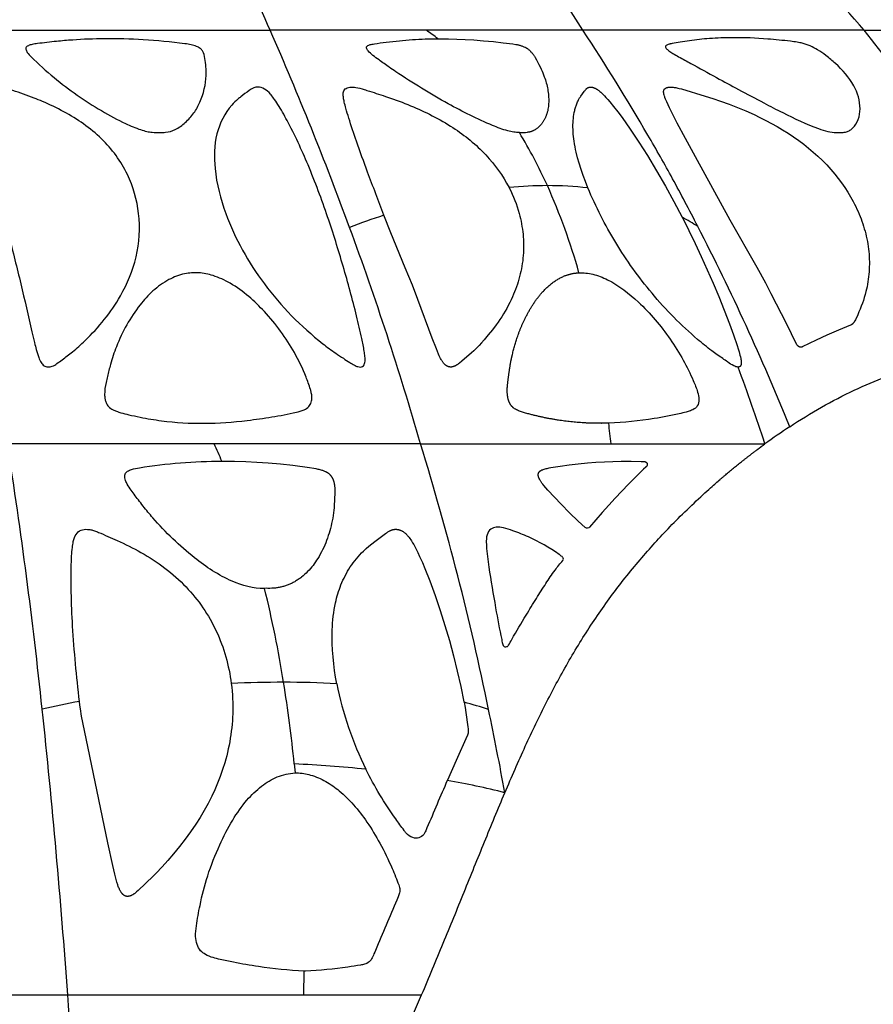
# Model space of a CAD drawing. Header units: millimetres. Extents: x 1250 to 1725, y 0 to 1655.
# Tile 32 of 256: x 1526 to 1599, y 54 to 139. Entities that reach past the tile are written whole.
import ezdxf

# ---------------------------------------------------------------- set-up
doc = ezdxf.new("R2010")
doc.units = ezdxf.units.MM
doc.header["$MEASUREMENT"] = 0
doc.layers.add('Crea2D$visibili$tangenti', color=7, linetype='Continuous', true_color=0x000000)

msp = doc.modelspace()

# ---------------------------------------------------------------- linework, layer by layer
at = {"layer": 'Crea2D$visibili$tangenti'}
for p, q in [((1518.025, 137.627), (1547.281, 137.627)), ((1560.763, 137.627), (1547.281, 137.627)), ((1574.244, 137.627), (1560.763, 137.627)), ((1598.492, 137.627), (1574.244, 137.627)), ((1598.492, 137.627), (1618.988, 137.627)), ((1542.441, 101.974), (1524.635, 101.974)), ((1560.247, 101.974), (1542.441, 101.974)), ((1560.247, 101.974), (1576.671, 101.974)), ((1576.671, 101.974), (1589.934, 101.974)), ((1546.933, 89.526), (1546.796, 89.521)), ((1549.363, 74.395), (1549.442, 73.612)), ((1549.442, 73.612), (1549.575, 73.615)), ((1550.193, 54.488), (1550.207, 56.541)), ((1487.599, 54.488), (1529.834, 54.488)), ((1529.834, 54.488), (1550.193, 54.488)), ((1550.193, 54.488), (1560.339, 54.488))]:
    msp.add_line(p, q, dxfattribs=at)
for points in [[(1598.492, 137.627, 0.007627), (1585.004, 152.623), (1583.298, 154.443), (1581.579, 156.251), (1579.848, 158.047), (1578.104, 159.831), (1576.434, 161.511), (1575.102, 162.831), (1573.761, 164.141), (1572.41, 165.44), (1571.048, 166.728)], [(1616.39, 110.435, 0.0052), (1614.289, 114.01), (1614.23, 114.107, 0.002593), (1612.144, 117.533, 0.004413), (1607.771, 124.477, 0.0036), (1605.444, 128.042, 0.005849), (1603.264, 131.241, 0.016643), (1598.492, 137.627)]]:
    msp.add_lwpolyline(points, format="xyb", dxfattribs=at)
for points in [[(1561.741, 136.895), (1561.912, 136.896), (1562.643, 136.891), (1563.372, 136.872), (1564.102, 136.84), (1564.831, 136.796), (1565.677, 136.731), (1566.521, 136.651), (1567.365, 136.557), (1568.206, 136.45), (1568.451, 136.414), (1568.572, 136.393), (1568.633, 136.381), (1568.693, 136.367), (1568.753, 136.352), (1568.813, 136.336), (1568.872, 136.319), (1568.931, 136.3), (1568.989, 136.28), (1569.048, 136.258), (1569.105, 136.236), (1569.162, 136.213), (1569.23, 136.183), (1569.263, 136.168), (1569.296, 136.151), (1569.328, 136.135), (1569.36, 136.117), (1569.392, 136.099), (1569.423, 136.079), (1569.445, 136.065), (1569.466, 136.05), (1569.487, 136.035), (1569.508, 136.019), (1569.528, 136.003), (1569.549, 135.987), (1569.589, 135.953), (1569.627, 135.918), (1569.665, 135.882), (1569.702, 135.845), (1569.738, 135.807), (1569.796, 135.745), (1569.851, 135.681), (1569.89, 135.633), (1569.929, 135.584), (1569.966, 135.534), (1570.002, 135.483), (1570.034, 135.435), (1570.065, 135.386), (1570.125, 135.287), (1570.237, 135.085), (1570.449, 134.685), (1570.55, 134.482), (1570.646, 134.278), (1570.719, 134.115), (1570.787, 133.952), (1570.853, 133.786), (1570.915, 133.62), (1570.96, 133.488), (1571.004, 133.355), (1571.045, 133.221), (1571.083, 133.086), (1571.118, 132.951), (1571.151, 132.814), (1571.181, 132.678), (1571.207, 132.54), (1571.23, 132.403), (1571.25, 132.264), (1571.266, 132.126), (1571.279, 131.987), (1571.288, 131.847), (1571.294, 131.708), (1571.295, 131.568), (1571.293, 131.428), (1571.287, 131.306), (1571.278, 131.183), (1571.265, 131.06), (1571.249, 130.939), (1571.228, 130.817), (1571.216, 130.757), (1571.204, 130.697), (1571.19, 130.638), (1571.174, 130.578), (1571.158, 130.519), (1571.141, 130.46), (1571.124, 130.408), (1571.107, 130.356), (1571.088, 130.304), (1571.069, 130.253), (1571.048, 130.202), (1571.027, 130.152), (1571.005, 130.102), (1570.981, 130.052), (1570.957, 130.003), (1570.932, 129.954), (1570.905, 129.906), (1570.878, 129.858), (1570.85, 129.811), (1570.821, 129.764), (1570.791, 129.718), (1570.76, 129.673), (1570.729, 129.629), (1570.697, 129.586), (1570.664, 129.543), (1570.63, 129.502), (1570.595, 129.461), (1570.559, 129.421), (1570.523, 129.382), (1570.485, 129.343), (1570.447, 129.306), (1570.408, 129.27), (1570.367, 129.234), (1570.326, 129.2), (1570.284, 129.167), (1570.241, 129.135), (1570.198, 129.104), (1570.153, 129.075), (1570.114, 129.051), (1570.075, 129.028), (1570.035, 129.006), (1569.995, 128.985), (1569.954, 128.965), (1569.913, 128.947), (1569.871, 128.93), (1569.828, 128.914), (1569.785, 128.899), (1569.742, 128.886), (1569.698, 128.874), (1569.654, 128.864), (1569.632, 128.86), (1569.609, 128.855), (1569.587, 128.852), (1569.564, 128.848), (1569.542, 128.845), (1569.519, 128.843), (1569.496, 128.841), (1569.473, 128.839)], [(1574.675, 124.036), (1574.665, 124.061), (1574.458, 124.583), (1574.264, 125.109), (1574.082, 125.64), (1573.916, 126.175), (1573.784, 126.645), (1573.667, 127.119), (1573.614, 127.357), (1573.566, 127.596), (1573.523, 127.836), (1573.485, 128.077), (1573.458, 128.276), (1573.434, 128.475), (1573.415, 128.675), (1573.4, 128.875), (1573.39, 129.076), (1573.386, 129.277), (1573.387, 129.477), (1573.393, 129.678), (1573.404, 129.852), (1573.419, 130.025), (1573.44, 130.197), (1573.465, 130.369), (1573.497, 130.54), (1573.534, 130.71), (1573.554, 130.794), (1573.577, 130.878), (1573.601, 130.962), (1573.626, 131.045), (1573.654, 131.129), (1573.683, 131.213), (1573.715, 131.296), (1573.748, 131.378), (1573.784, 131.46), (1573.821, 131.54), (1573.861, 131.619), (1573.904, 131.697), (1573.931, 131.745), (1573.96, 131.792), (1573.989, 131.838), (1574.02, 131.884), (1574.064, 131.947), (1574.344, 132.339), (1574.393, 132.407), (1574.425, 132.449), (1574.459, 132.49), (1574.494, 132.531), (1574.511, 132.55), (1574.53, 132.57), (1574.553, 132.594), (1574.565, 132.605), (1574.577, 132.617), (1574.59, 132.627), (1574.603, 132.638), (1574.609, 132.643), (1574.616, 132.648), (1574.623, 132.652), (1574.629, 132.657), (1574.636, 132.662), (1574.644, 132.666), (1574.651, 132.67), (1574.658, 132.674), (1574.666, 132.678), (1574.673, 132.682), (1574.681, 132.686), (1574.689, 132.689), (1574.697, 132.692), (1574.704, 132.695), (1574.712, 132.698), (1574.72, 132.701), (1574.729, 132.704), (1574.737, 132.706), (1574.745, 132.709), (1574.753, 132.711), (1574.77, 132.715), (1574.786, 132.719), (1574.803, 132.722), (1574.82, 132.724), (1574.837, 132.726), (1574.855, 132.727), (1574.872, 132.728), (1574.889, 132.729), (1574.901, 132.729), (1574.914, 132.729), (1574.926, 132.728), (1574.938, 132.728), (1574.962, 132.726), (1574.987, 132.723), (1575.011, 132.72), (1575.035, 132.716), (1575.059, 132.711), (1575.083, 132.705), (1575.107, 132.699), (1575.13, 132.692), (1575.153, 132.685), (1575.177, 132.677), (1575.2, 132.668), (1575.223, 132.659), (1575.245, 132.65), (1575.268, 132.64), (1575.298, 132.626), (1575.327, 132.612), (1575.356, 132.597), (1575.385, 132.581), (1575.413, 132.565), (1575.442, 132.548), (1575.469, 132.53), (1575.497, 132.513), (1575.551, 132.476), (1575.604, 132.437), (1575.656, 132.397), (1575.707, 132.355), (1575.777, 132.296), (1575.846, 132.234), (1575.913, 132.171), (1575.979, 132.107), (1576.107, 131.975), (1576.232, 131.84), (1576.399, 131.651), (1576.563, 131.459), (1576.881, 131.067), (1577.255, 130.587), (1577.619, 130.099), (1578.322, 129.105), (1579.076, 127.978), (1579.804, 126.833), (1580.593, 125.526), (1581.354, 124.203), (1582.088, 122.864), (1582.797, 121.512)], [(1567.874, 124.068), (1567.883, 124.049), (1568.016, 123.783), (1568.141, 123.514), (1568.26, 123.241), (1568.372, 122.966), (1568.476, 122.687), (1568.573, 122.406), (1568.663, 122.123), (1568.746, 121.837), (1568.804, 121.616), (1568.857, 121.394), (1568.906, 121.171), (1568.95, 120.947), (1568.989, 120.721), (1569.024, 120.495), (1569.053, 120.268), (1569.078, 120.041), (1569.098, 119.813), (1569.113, 119.585), (1569.123, 119.356), (1569.128, 119.128), (1569.128, 118.899), (1569.122, 118.671), (1569.112, 118.442), (1569.097, 118.214), (1569.076, 117.985), (1569.05, 117.755), (1569.018, 117.527), (1568.982, 117.299), (1568.941, 117.072), (1568.894, 116.846), (1568.843, 116.621), (1568.787, 116.397), (1568.727, 116.174), (1568.661, 115.953), (1568.591, 115.733), (1568.517, 115.514), (1568.438, 115.297), (1568.355, 115.082), (1568.267, 114.868), (1568.175, 114.657), (1568.059, 114.403), (1567.936, 114.153), (1567.808, 113.905), (1567.675, 113.66), (1567.536, 113.418), (1567.392, 113.179), (1567.243, 112.942), (1567.09, 112.708), (1566.933, 112.478), (1566.771, 112.25), (1566.436, 111.802), (1566.087, 111.366), (1565.725, 110.94), (1565.511, 110.699), (1565.291, 110.463), (1565.066, 110.232), (1564.833, 110.008), (1564.636, 109.83), (1563.805, 109.119), (1563.594, 108.942), (1563.5, 108.868), (1563.453, 108.833), (1563.404, 108.799), (1563.379, 108.783), (1563.354, 108.767), (1563.329, 108.752), (1563.303, 108.737), (1563.278, 108.722), (1563.251, 108.709), (1563.225, 108.696), (1563.198, 108.683), (1563.177, 108.674), (1563.156, 108.665), (1563.135, 108.657), (1563.113, 108.649), (1563.091, 108.642), (1563.069, 108.635), (1563.047, 108.629), (1563.025, 108.624), (1563.003, 108.619), (1562.981, 108.614), (1562.958, 108.61), (1562.936, 108.607), (1562.913, 108.604), (1562.89, 108.603), (1562.867, 108.601), (1562.845, 108.601), (1562.826, 108.601), (1562.808, 108.602), (1562.789, 108.603), (1562.771, 108.605), (1562.753, 108.607), (1562.734, 108.609), (1562.716, 108.612), (1562.698, 108.616), (1562.68, 108.62), (1562.662, 108.625), (1562.645, 108.63), (1562.627, 108.635), (1562.61, 108.641), (1562.593, 108.648), (1562.576, 108.655), (1562.559, 108.662), (1562.541, 108.671), (1562.522, 108.681), (1562.504, 108.691), (1562.486, 108.702), (1562.469, 108.713), (1562.452, 108.725), (1562.435, 108.737), (1562.418, 108.75), (1562.402, 108.763), (1562.386, 108.776), (1562.37, 108.79), (1562.355, 108.804), (1562.34, 108.819), (1562.325, 108.834), (1562.295, 108.864), (1562.277, 108.883), (1562.26, 108.903), (1562.226, 108.943), (1562.193, 108.984), (1562.162, 109.026), (1562.131, 109.07), (1562.102, 109.113), (1562.074, 109.158), (1562.047, 109.203), (1562.013, 109.263), (1561.979, 109.325), (1561.947, 109.387), (1561.917, 109.449), (1561.857, 109.576), (1561.801, 109.703), (1561.609, 110.161), (1561.257, 111.083), (1560.014, 114.425), (1559.54, 115.657), (1558.93, 117.165), (1557.684, 120.17), (1557.084, 121.681)], [(1582.797, 121.512), (1582.813, 121.481), (1583.369, 120.374), (1583.911, 119.259), (1584.439, 118.128), (1584.952, 116.991), (1585.457, 115.835), (1585.947, 114.673), (1586.42, 113.504), (1586.873, 112.326), (1587.215, 111.391), (1587.536, 110.449), (1587.624, 110.177), (1587.706, 109.903), (1587.781, 109.627), (1587.814, 109.488), (1587.845, 109.348), (1587.861, 109.266), (1587.874, 109.184), (1587.88, 109.143), (1587.885, 109.101), (1587.888, 109.06), (1587.89, 109.018), (1587.891, 108.99), (1587.891, 108.961), (1587.89, 108.933), (1587.889, 108.918), (1587.887, 108.904), (1587.886, 108.89), (1587.884, 108.876), (1587.882, 108.862), (1587.88, 108.847), (1587.877, 108.833), (1587.874, 108.819), (1587.87, 108.805), (1587.867, 108.791), (1587.863, 108.781), (1587.86, 108.771), (1587.856, 108.76), (1587.852, 108.75), (1587.848, 108.74), (1587.844, 108.73), (1587.839, 108.72), (1587.836, 108.716), (1587.834, 108.711), (1587.831, 108.706), (1587.828, 108.702), (1587.825, 108.697), (1587.823, 108.693), (1587.82, 108.688), (1587.816, 108.684), (1587.813, 108.68), (1587.81, 108.676), (1587.806, 108.672), (1587.803, 108.668), (1587.799, 108.664), (1587.796, 108.66), (1587.792, 108.656), (1587.788, 108.653), (1587.784, 108.649), (1587.78, 108.646), (1587.776, 108.643), (1587.771, 108.64), (1587.767, 108.637), (1587.763, 108.634), (1587.758, 108.631), (1587.754, 108.629), (1587.749, 108.626), (1587.744, 108.624), (1587.74, 108.622), (1587.735, 108.619), (1587.73, 108.617), (1587.725, 108.615), (1587.72, 108.613), (1587.715, 108.612), (1587.71, 108.61), (1587.705, 108.609), (1587.699, 108.607), (1587.694, 108.606), (1587.689, 108.605), (1587.684, 108.604), (1587.679, 108.603), (1587.673, 108.602), (1587.668, 108.601), (1587.663, 108.6), (1587.658, 108.6), (1587.652, 108.599), (1587.647, 108.599), (1587.642, 108.599), (1587.637, 108.599), (1587.632, 108.599), (1587.627, 108.599), (1587.621, 108.599)], [(1543.125, 100.486), (1543.259, 100.486), (1544.219, 100.479), (1545.18, 100.451), (1546.139, 100.404), (1547.098, 100.339), (1548.164, 100.246), (1549.227, 100.132), (1550.676, 99.941), (1551.055, 99.88), (1551.23, 99.848), (1551.403, 99.812), (1551.489, 99.791), (1551.575, 99.77), (1551.66, 99.746), (1551.745, 99.72), (1551.804, 99.701), (1551.862, 99.681), (1551.919, 99.659), (1551.976, 99.635), (1552.032, 99.61), (1552.06, 99.597), (1552.087, 99.583), (1552.114, 99.568), (1552.141, 99.553), (1552.168, 99.538), (1552.194, 99.522), (1552.218, 99.506), (1552.242, 99.49), (1552.265, 99.473), (1552.288, 99.456), (1552.311, 99.439), (1552.333, 99.421), (1552.355, 99.402), (1552.376, 99.383), (1552.398, 99.363), (1552.418, 99.344), (1552.438, 99.323), (1552.458, 99.302), (1552.477, 99.281), (1552.496, 99.259), (1552.514, 99.237), (1552.532, 99.214), (1552.549, 99.191), (1552.566, 99.168), (1552.582, 99.144), (1552.597, 99.12), (1552.612, 99.095), (1552.627, 99.07), (1552.641, 99.045), (1552.654, 99.019), (1552.667, 98.993), (1552.68, 98.967), (1552.692, 98.941), (1552.703, 98.914), (1552.714, 98.888), (1552.724, 98.861), (1552.734, 98.833), (1552.743, 98.806), (1552.754, 98.772), (1552.765, 98.738), (1552.774, 98.704), (1552.783, 98.669), (1552.791, 98.634), (1552.799, 98.599), (1552.812, 98.529), (1552.823, 98.458), (1552.832, 98.387), (1552.839, 98.316), (1552.844, 98.245), (1552.848, 98.145), (1552.85, 98.045), (1552.849, 97.846), (1552.832, 97.14), (1552.81, 96.695), (1552.794, 96.473), (1552.772, 96.251), (1552.744, 96.021), (1552.71, 95.791), (1552.671, 95.563), (1552.627, 95.334), (1552.582, 95.121), (1552.533, 94.908), (1552.48, 94.696), (1552.423, 94.486), (1552.361, 94.276), (1552.296, 94.068), (1552.226, 93.862), (1552.152, 93.657), (1552.073, 93.454), (1551.989, 93.252), (1551.901, 93.053), (1551.807, 92.856), (1551.709, 92.662), (1551.606, 92.47), (1551.498, 92.281), (1551.384, 92.094), (1551.287, 91.944), (1551.187, 91.796), (1551.083, 91.651), (1550.975, 91.508), (1550.864, 91.368), (1550.749, 91.232), (1550.631, 91.099), (1550.509, 90.969), (1550.383, 90.844), (1550.253, 90.722), (1550.12, 90.606), (1549.983, 90.493), (1549.913, 90.439), (1549.842, 90.386), (1549.77, 90.334), (1549.697, 90.284), (1549.624, 90.235), (1549.549, 90.187), (1549.473, 90.141), (1549.397, 90.096), (1549.327, 90.058), (1549.257, 90.02), (1549.187, 89.984), (1549.115, 89.949), (1549.043, 89.915), (1548.97, 89.882), (1548.897, 89.851), (1548.823, 89.821), (1548.749, 89.793), (1548.674, 89.765), (1548.598, 89.74), (1548.522, 89.715), (1548.446, 89.692), (1548.369, 89.671), (1548.292, 89.651), (1548.214, 89.632), (1548.136, 89.615), (1548.056, 89.6), (1547.977, 89.586), (1547.897, 89.573), (1547.818, 89.562), (1547.738, 89.552), (1547.577, 89.537), (1547.416, 89.526), (1547.255, 89.521), (1547.094, 89.521), (1546.933, 89.526)], [(1553.03, 81.299), (1552.928, 81.873), (1552.838, 82.45), (1552.763, 83.028), (1552.702, 83.608), (1552.657, 84.19), (1552.63, 84.772), (1552.622, 85.355), (1552.625, 85.646), (1552.633, 85.938), (1552.647, 86.234), (1552.666, 86.53), (1552.692, 86.825), (1552.723, 87.12), (1552.762, 87.414), (1552.807, 87.707), (1552.86, 87.999), (1552.92, 88.289), (1552.965, 88.483), (1553.014, 88.677), (1553.066, 88.87), (1553.122, 89.061), (1553.181, 89.251), (1553.245, 89.441), (1553.313, 89.628), (1553.385, 89.814), (1553.468, 90.017), (1553.556, 90.217), (1553.649, 90.415), (1553.748, 90.61), (1553.851, 90.803), (1553.959, 90.993), (1554.072, 91.181), (1554.19, 91.365), (1554.315, 91.55), (1554.446, 91.731), (1554.581, 91.909), (1554.721, 92.083), (1554.866, 92.254), (1555.015, 92.42), (1555.169, 92.582), (1555.326, 92.741), (1555.442, 92.851), (1555.559, 92.96), (1555.8, 93.171), (1556.047, 93.375), (1556.3, 93.572), (1557.212, 94.244), (1557.314, 94.316), (1557.366, 94.351), (1557.418, 94.385), (1557.482, 94.424), (1557.548, 94.46), (1557.579, 94.477), (1557.611, 94.493), (1557.644, 94.509), (1557.676, 94.523), (1557.716, 94.54), (1557.737, 94.547), (1557.757, 94.555), (1557.778, 94.562), (1557.799, 94.568), (1557.819, 94.574), (1557.84, 94.58), (1557.865, 94.586), (1557.889, 94.591), (1557.913, 94.596), (1557.938, 94.601), (1557.963, 94.604), (1557.988, 94.608), (1558.012, 94.61), (1558.037, 94.612), (1558.065, 94.614), (1558.093, 94.615), (1558.121, 94.615), (1558.149, 94.615), (1558.176, 94.613), (1558.204, 94.611), (1558.232, 94.609), (1558.259, 94.605), (1558.28, 94.602), (1558.302, 94.598), (1558.323, 94.594), (1558.344, 94.59), (1558.365, 94.585), (1558.386, 94.579), (1558.407, 94.573), (1558.427, 94.567), (1558.448, 94.561), (1558.468, 94.554), (1558.489, 94.546), (1558.509, 94.538), (1558.529, 94.53), (1558.548, 94.522), (1558.588, 94.503), (1558.626, 94.484), (1558.665, 94.463), (1558.702, 94.441), (1558.739, 94.418), (1558.775, 94.394), (1558.811, 94.369), (1558.845, 94.343), (1558.879, 94.316), (1558.923, 94.28), (1558.965, 94.242), (1559.006, 94.203), (1559.046, 94.163), (1559.085, 94.122), (1559.123, 94.079), (1559.16, 94.036), (1559.196, 93.992), (1559.231, 93.947), (1559.265, 93.902), (1559.332, 93.809), (1559.396, 93.714), (1559.458, 93.618), (1559.558, 93.455), (1559.654, 93.291), (1559.746, 93.125), (1559.835, 92.957), (1560.006, 92.617), (1560.168, 92.273), (1560.401, 91.756), (1560.623, 91.235), (1561.044, 90.183), (1561.513, 88.909), (1561.949, 87.625), (1562.353, 86.33), (1562.729, 85.026), (1563.078, 83.714), (1563.403, 82.396), (1563.705, 81.073), (1563.988, 79.746), (1563.998, 79.7)], [(1543.931, 81.318), (1543.967, 80.994), (1543.997, 80.67), (1544.022, 80.346), (1544.04, 80.021), (1544.053, 79.696), (1544.059, 79.37), (1544.058, 79.045), (1544.052, 78.719), (1544.04, 78.415), (1544.022, 78.111), (1543.998, 77.807), (1543.969, 77.504), (1543.934, 77.202), (1543.894, 76.9), (1543.848, 76.599), (1543.797, 76.299), (1543.739, 75.994), (1543.676, 75.691), (1543.607, 75.389), (1543.533, 75.088), (1543.453, 74.789), (1543.368, 74.491), (1543.183, 73.899), (1542.978, 73.314), (1542.753, 72.736), (1542.509, 72.166), (1542.248, 71.604), (1541.934, 70.986), (1541.6, 70.379), (1541.245, 69.783), (1540.872, 69.199), (1540.421, 68.541), (1539.949, 67.897), (1539.46, 67.265), (1538.956, 66.645), (1538.474, 66.072), (1537.978, 65.512), (1537.466, 64.967), (1537.202, 64.702), (1535.895, 63.467), (1535.773, 63.358), (1535.71, 63.305), (1535.645, 63.254), (1535.578, 63.204), (1535.544, 63.18), (1535.51, 63.157), (1535.475, 63.135), (1535.439, 63.113), (1535.403, 63.093), (1535.367, 63.074), (1535.33, 63.056), (1535.311, 63.048), (1535.292, 63.04), (1535.273, 63.032), (1535.254, 63.025), (1535.235, 63.018), (1535.215, 63.012), (1535.196, 63.005), (1535.176, 63), (1535.156, 62.995), (1535.136, 62.99), (1535.116, 62.986), (1535.096, 62.982), (1535.076, 62.979), (1535.055, 62.976), (1535.033, 62.974), (1535.01, 62.972), (1534.999, 62.971), (1534.987, 62.971), (1534.976, 62.971), (1534.965, 62.971), (1534.954, 62.971), (1534.942, 62.972), (1534.931, 62.973), (1534.92, 62.974), (1534.909, 62.975), (1534.898, 62.977), (1534.886, 62.979), (1534.875, 62.981), (1534.864, 62.984), (1534.852, 62.987), (1534.84, 62.991), (1534.829, 62.994), (1534.817, 62.999), (1534.806, 63.003), (1534.795, 63.008), (1534.784, 63.013), (1534.773, 63.018), (1534.762, 63.023), (1534.751, 63.029), (1534.74, 63.035), (1534.719, 63.047), (1534.698, 63.06), (1534.675, 63.076), (1534.652, 63.093), (1534.629, 63.11), (1534.607, 63.128), (1534.586, 63.147), (1534.566, 63.167), (1534.546, 63.187), (1534.526, 63.208), (1534.509, 63.228), (1534.492, 63.248), (1534.476, 63.269), (1534.46, 63.29), (1534.444, 63.312), (1534.429, 63.334), (1534.401, 63.378), (1534.379, 63.413), (1534.359, 63.449), (1534.34, 63.484), (1534.321, 63.521), (1534.303, 63.557), (1534.286, 63.594), (1534.253, 63.668), (1534.222, 63.744), (1534.193, 63.82), (1534.14, 63.975), (1534.068, 64.199), (1534.003, 64.424), (1533.883, 64.878), (1533.708, 65.633), (1533.287, 67.585), (1531.268, 77.286), (1531.022, 78.519), (1530.92, 79.139), (1530.877, 79.45), (1530.841, 79.762), (1530.84, 79.78)], [(1563.998, 79.7), (1564.084, 79.259), (1564.158, 78.815), (1564.332, 77.587), (1564.352, 77.418), (1564.356, 77.375), (1564.359, 77.333), (1564.361, 77.29), (1564.362, 77.248), (1564.362, 77.219), (1564.362, 77.191), (1564.36, 77.163), (1564.358, 77.135), (1564.356, 77.107), (1564.352, 77.079), (1564.347, 77.051), (1564.345, 77.038), (1564.342, 77.024), (1564.337, 77.002), (1564.331, 76.981), (1564.325, 76.96), (1564.318, 76.939), (1564.311, 76.917), (1564.303, 76.897), (1564.287, 76.855), (1564.27, 76.814), (1563.304, 74.677), (1562.563, 72.991), (1562.551, 72.965)]]:
    msp.add_lwpolyline(points, dxfattribs=at)
msp.add_lwpolyline([(1581.269, 131.956), (1581.241, 132.055), (1581.228, 132.106), (1581.222, 132.131), (1581.217, 132.156), (1581.213, 132.182), (1581.209, 132.208), (1581.205, 132.233), (1581.203, 132.259), (1581.201, 132.285), (1581.201, 132.298), (1581.201, 132.311), (1581.201, 132.324), (1581.201, 132.337), (1581.202, 132.35), (1581.202, 132.363), (1581.203, 132.373), (1581.204, 132.383), (1581.205, 132.393), (1581.207, 132.402), (1581.208, 132.412), (1581.21, 132.422), (1581.212, 132.432), (1581.215, 132.441), (1581.217, 132.451), (1581.22, 132.46), (1581.223, 132.47), (1581.227, 132.479), (1581.229, 132.484), (1581.23, 132.488), (1581.232, 132.493), (1581.235, 132.497), (1581.237, 132.501), (1581.239, 132.506), (1581.241, 132.51), (1581.244, 132.514), (1581.246, 132.518), (1581.248, 132.522), (1581.253, 132.529), (1581.258, 132.536), (1581.263, 132.543), (1581.269, 132.55), (1581.274, 132.556), (1581.28, 132.563), (1581.286, 132.569), (1581.292, 132.576), (1581.299, 132.582), (1581.305, 132.588), (1581.312, 132.593), (1581.319, 132.599), (1581.325, 132.604), (1581.332, 132.61), (1581.34, 132.615), (1581.35, 132.623), (1581.361, 132.63), (1581.373, 132.637), (1581.384, 132.644), (1581.396, 132.65), (1581.407, 132.656), (1581.419, 132.662), (1581.431, 132.667), (1581.443, 132.672), (1581.455, 132.677), (1581.467, 132.682), (1581.48, 132.686), (1581.492, 132.691), (1581.505, 132.694), (1581.517, 132.698), (1581.53, 132.701), (1581.556, 132.708), (1581.582, 132.713), (1581.608, 132.717), (1581.634, 132.721), (1581.661, 132.724), (1581.687, 132.727), (1581.714, 132.729), (1581.741, 132.73), (1581.778, 132.731), (1581.815, 132.732), (1581.852, 132.731), (1581.889, 132.73), (1581.925, 132.728), (1581.962, 132.725), (1582.035, 132.718), (1582.108, 132.709), (1582.181, 132.697), (1582.253, 132.684), (1582.325, 132.669), (1582.43, 132.646), (1582.534, 132.621), (1582.742, 132.567), (1584.768, 131.951), (1585.439, 131.739), (1586.105, 131.516), (1586.839, 131.253), (1587.566, 130.972), (1588.285, 130.673), (1588.997, 130.355), (1589.501, 130.116), (1589.999, 129.866), (1590.492, 129.606), (1590.979, 129.335), (1591.459, 129.052), (1591.932, 128.757), (1592.396, 128.45), (1592.852, 128.129), (1593.278, 127.81), (1593.695, 127.478), (1594.102, 127.134), (1594.498, 126.778), (1594.883, 126.41), (1595.255, 126.029), (1595.615, 125.636), (1595.789, 125.435), (1595.96, 125.231), (1596.257, 124.858), (1596.543, 124.475), (1596.815, 124.084), (1597.074, 123.683), (1597.319, 123.274), (1597.436, 123.066), (1597.549, 122.857), (1597.659, 122.645), (1597.765, 122.431), (1597.866, 122.215), (1597.964, 121.998), (1598.052, 121.792), (1598.137, 121.584), (1598.217, 121.374), (1598.294, 121.164), (1598.367, 120.952), (1598.436, 120.738), (1598.501, 120.523), (1598.562, 120.308), (1598.618, 120.091), (1598.67, 119.873), (1598.718, 119.654), (1598.761, 119.434), (1598.8, 119.213), (1598.834, 118.992), (1598.863, 118.77), (1598.887, 118.547), (1598.906, 118.331), (1598.921, 118.115), (1598.93, 117.899), (1598.936, 117.682), (1598.936, 117.465), (1598.932, 117.248), (1598.924, 117.032), (1598.911, 116.815), (1598.893, 116.599), (1598.871, 116.384), (1598.844, 116.168), (1598.812, 115.954), (1598.776, 115.74), (1598.736, 115.527), (1598.69, 115.315), (1598.64, 115.105), (1598.573, 114.849), (1598.5, 114.595), (1598.42, 114.343), (1598.333, 114.093), (1598.241, 113.845), (1598.144, 113.599), (1598.041, 113.355), (1597.933, 113.113), (1597.727, 112.681), (1597.673, 112.575), (1597.659, 112.549), (1597.644, 112.523), (1597.629, 112.498), (1597.613, 112.473), (1597.598, 112.451), (1597.583, 112.43), (1597.567, 112.409), (1597.551, 112.389), (1597.534, 112.369), (1597.516, 112.35), (1597.507, 112.341), (1597.498, 112.332), (1597.489, 112.323), (1597.479, 112.314), (1597.469, 112.306), (1597.459, 112.298), (1597.449, 112.289), (1597.439, 112.281), (1597.429, 112.274), (1597.418, 112.266), (1597.408, 112.259), (1597.397, 112.252), (1597.386, 112.245), (1597.375, 112.239), (1597.363, 112.233), (1597.352, 112.227), (1597.34, 112.221), (1597.328, 112.216), (1597.316, 112.211), (1597.304, 112.206), (1596.286, 111.787), (1595.278, 111.344), (1594.335, 110.906), (1593.155, 110.332), (1593.147, 110.329), (1593.139, 110.325), (1593.133, 110.323), (1593.126, 110.321), (1593.12, 110.319), (1593.114, 110.317), (1593.107, 110.315), (1593.101, 110.314), (1593.095, 110.312), (1593.088, 110.311), (1593.082, 110.31), (1593.075, 110.309), (1593.069, 110.309), (1593.062, 110.308), (1593.055, 110.308), (1593.049, 110.308), (1593.042, 110.307), (1593.036, 110.308), (1593.029, 110.308), (1593.022, 110.308), (1593.016, 110.309), (1593.009, 110.309), (1593.002, 110.31), (1592.996, 110.311), (1592.989, 110.312), (1592.983, 110.313), (1592.976, 110.314), (1592.97, 110.315), (1592.963, 110.317), (1592.957, 110.319), (1592.95, 110.32), (1592.944, 110.322), (1592.931, 110.326), (1592.923, 110.329), (1592.916, 110.332), (1592.908, 110.335), (1592.901, 110.338), (1592.893, 110.341), (1592.886, 110.344), (1592.879, 110.348), (1592.871, 110.352), (1592.864, 110.355), (1592.857, 110.359), (1592.85, 110.363), (1592.843, 110.368), (1592.837, 110.372), (1592.83, 110.376), (1592.823, 110.381), (1592.816, 110.386), (1592.81, 110.391), (1592.804, 110.396), (1592.791, 110.406), (1592.779, 110.416), (1592.767, 110.427), (1592.755, 110.439), (1592.744, 110.451), (1592.734, 110.463), (1592.724, 110.475), (1592.716, 110.485), (1592.708, 110.496), (1592.7, 110.507), (1592.693, 110.517), (1592.686, 110.528), (1592.679, 110.539), (1592.666, 110.562), (1592.654, 110.585), (1591.786, 112.342), (1590.944, 114.023), (1590.483, 114.923), (1590.011, 115.817), (1589.259, 117.189), (1586.945, 121.275), (1583.957, 126.711), (1583.085, 128.311), (1582.379, 129.627), (1581.696, 130.955), (1581.577, 131.199), (1581.463, 131.447), (1581.409, 131.572), (1581.359, 131.698), (1581.312, 131.826), (1581.29, 131.891)], close=True, dxfattribs=at)
msp.add_lwpolyline([(1574.447, 94.769), (1573.847, 95.316), (1573.093, 96.037), (1572.36, 96.779), (1571.23, 97.984), (1571.049, 98.185), (1570.873, 98.391), (1570.792, 98.492), (1570.715, 98.594), (1570.644, 98.696), (1570.61, 98.748), (1570.576, 98.8), (1570.554, 98.839), (1570.531, 98.877), (1570.51, 98.916), (1570.49, 98.956), (1570.471, 98.995), (1570.462, 99.015), (1570.454, 99.035), (1570.446, 99.055), (1570.438, 99.075), (1570.43, 99.096), (1570.424, 99.117), (1570.418, 99.133), (1570.414, 99.15), (1570.409, 99.166), (1570.405, 99.183), (1570.402, 99.2), (1570.398, 99.217), (1570.395, 99.233), (1570.393, 99.25), (1570.391, 99.267), (1570.39, 99.284), (1570.39, 99.301), (1570.389, 99.31), (1570.389, 99.318), (1570.39, 99.326), (1570.39, 99.335), (1570.391, 99.343), (1570.391, 99.352), (1570.392, 99.36), (1570.393, 99.368), (1570.395, 99.377), (1570.396, 99.385), (1570.397, 99.392), (1570.399, 99.399), (1570.4, 99.405), (1570.402, 99.412), (1570.404, 99.419), (1570.406, 99.426), (1570.41, 99.439), (1570.414, 99.452), (1570.42, 99.465), (1570.425, 99.478), (1570.431, 99.49), (1570.437, 99.503), (1570.444, 99.515), (1570.451, 99.527), (1570.459, 99.539), (1570.467, 99.55), (1570.475, 99.561), (1570.483, 99.572), (1570.492, 99.583), (1570.5, 99.591), (1570.508, 99.6), (1570.516, 99.608), (1570.525, 99.616), (1570.534, 99.624), (1570.543, 99.631), (1570.552, 99.639), (1570.561, 99.646), (1570.57, 99.653), (1570.58, 99.659), (1570.59, 99.666), (1570.599, 99.672), (1570.61, 99.678), (1570.62, 99.684), (1570.64, 99.696), (1570.662, 99.707), (1570.683, 99.717), (1570.705, 99.727), (1570.728, 99.736), (1570.773, 99.753), (1570.819, 99.77), (1570.902, 99.797), (1570.986, 99.821), (1571.07, 99.843), (1571.154, 99.863), (1571.322, 99.899), (1571.491, 99.932), (1572.272, 100.064), (1573.057, 100.176), (1573.847, 100.268), (1574.638, 100.344), (1575.365, 100.4), (1576.093, 100.443), (1576.821, 100.472), (1577.55, 100.487), (1578.406, 100.485), (1579.261, 100.469), (1579.513, 100.459), (1579.537, 100.458), (1579.549, 100.457), (1579.561, 100.455), (1579.567, 100.455), (1579.573, 100.454), (1579.579, 100.453), (1579.585, 100.452), (1579.591, 100.45), (1579.597, 100.449), (1579.602, 100.447), (1579.608, 100.446), (1579.615, 100.443), (1579.621, 100.441), (1579.628, 100.438), (1579.634, 100.435), (1579.64, 100.432), (1579.646, 100.429), (1579.652, 100.425), (1579.658, 100.422), (1579.664, 100.418), (1579.67, 100.414), (1579.676, 100.41), (1579.682, 100.406), (1579.687, 100.402), (1579.693, 100.397), (1579.698, 100.393), (1579.703, 100.388), (1579.711, 100.381), (1579.719, 100.373), (1579.723, 100.369), (1579.726, 100.365), (1579.73, 100.361), (1579.733, 100.357), (1579.737, 100.353), (1579.74, 100.349), (1579.743, 100.345), (1579.747, 100.34), (1579.75, 100.336), (1579.753, 100.332), (1579.755, 100.327), (1579.758, 100.322), (1579.762, 100.316), (1579.765, 100.31), (1579.768, 100.303), (1579.771, 100.297), (1579.774, 100.29), (1579.777, 100.283), (1579.779, 100.276), (1579.781, 100.269), (1579.783, 100.262), (1579.785, 100.255), (1579.786, 100.248), (1579.788, 100.241), (1579.789, 100.233), (1579.79, 100.226), (1579.79, 100.219), (1579.791, 100.212), (1579.791, 100.205), (1579.791, 100.198), (1579.79, 100.192), (1579.79, 100.185), (1579.789, 100.179), (1579.788, 100.172), (1579.787, 100.166), (1579.786, 100.16), (1579.784, 100.153), (1579.783, 100.147), (1579.781, 100.141), (1579.779, 100.134), (1579.777, 100.128), (1579.774, 100.122), (1579.772, 100.116), (1579.769, 100.11), (1579.766, 100.104), (1579.763, 100.099), (1579.76, 100.093), (1579.757, 100.088), (1579.754, 100.082), (1579.75, 100.077), (1579.747, 100.071), (1579.743, 100.066), (1579.736, 100.056), (1579.728, 100.045), (1579.72, 100.035), (1579.711, 100.025), (1579.695, 100.007), (1579.678, 99.989), (1579.66, 99.972), (1579.465, 99.791), (1578.184, 98.511), (1577.033, 97.304), (1576.468, 96.69), (1575.911, 96.069), (1575.362, 95.441), (1574.821, 94.806, -0.387249)], format="xyb", close=True, dxfattribs=at)
for centre, radius, start, end in [((1362.331, 5.409), 249.777, 31.96112, 40.2296), ((1269.172, 15.663), 303.677, 20.22405, 23.6797), ((1545.942, 116.798), 25.563, 51.82835, 54.56674), ((1568.954, 134.243), 5.428, 268.02591, 275.49401), ((1533.152, 107.157), 41.684, 24.18858, 31.3079), ((1571.268, 90.074), 34.163, 90.154, 95.70266), ((1571.279, 95.449), 28.787, 83.22521, 90.20473), ((1520.421, 101.56), 55.59, 15.83088, 24.07388), ((1580.116, 51.407), 73.952, 108.14647, 110.57463), ((1572.831, 103.158), 20.886, 57.19395, 61.50036), ((1297.503, 26.179), 273.458, 16.09146, 20.20852), ((1397.659, 24.622), 209.788, 22.07237, 27.26033), ((1428.403, 49.312), 169.898, 18.05692, 20.42339), ((1468.053, 90.387), 109.234, 6.08929, 7.03551), ((1622.655, 57.045), 55.582, 123.38374, 126.06518), ((1074.236, 31.27), 455.914, 6.0245, 8.9216), ((1496.295, 79.856), 51.173, 23.77464, 25.60843), ((1328.159, 30.312), 242.899, 11.58374, 17.15931), ((1451.419, 65.95), 98.247, 9.06477, 13.8816), ((1548.38, -7.463), 88.892, 89.96229, 92.86882), ((1548.457, 0.71), 80.719, 86.75211, 90.01276), ((1425.445, 61.68), 124.569, 5.85881, 9.12221), ((1581.608, 86.921), 29.126, 191.12855, 206.49294), ((1547.401, -8.839), 90.152, 100.58571, 102.66683), ((793.259, 1.073), 738.51, 4.147761, 6.066459), ((1555.222, 45.558), 35.252, 72.00665, 75.58439), ((1259.344, 15.281), 313.332, 10.41256, 11.74953), ((1543.433, -45.112), 119.655, 84.19256, 87.15926), ((1550.637, 4.628), 69.368, 75.91651, 80.10985), ((1355.805, -10581.911), 10640.228, 88.9525073, 88.9531241)]:
    msp.add_arc(centre, radius, start, end, dxfattribs=at)
for points in [[(1547.281, 137.627), (1544.978, 142.956), (1540.223, 153.152), (1535.219, 162.374), (1532.666, 166.728)], [(1531.251, 9.938), (1531.214, 14.92), (1531.073, 24.893), (1530.625, 39.797), (1530.136, 49.633), (1529.834, 54.488)]]:
    msp.add_open_spline(points, degree=3, dxfattribs=at)
for points, knots in [([(1584.147, 120.712), (1583.784, 121.426), (1583.066, 122.801), (1581.658, 125.446), (1578.81, 130.426), (1576.195, 134.671), (1574.244, 137.627)], [0, 0, 0, 0, 2.400408, 4.656762, 8.98529, 19.610504, 19.610504, 19.610504, 19.610504]), ([(1538.268, 128.839), (1538.099, 128.823), (1537.714, 128.804), (1537.172, 128.824), (1536.62, 128.906), (1535.844, 129.137), (1534.515, 129.696), (1531.958, 131.092), (1529.211, 133.01), (1527.179, 134.819), (1526.366, 135.656), (1526.211, 135.964), (1526.235, 136.206), (1526.486, 136.33), (1526.795, 136.423), (1527.618, 136.529), (1528.779, 136.669), (1530.703, 136.837), (1532.083, 136.89), (1532.997, 136.894), (1534.112, 136.904), (1536.424, 136.842), (1538.918, 136.595), (1540.454, 136.402), (1540.908, 136.271), (1541.235, 136.097), (1541.548, 135.751), (1541.719, 134.95), (1541.843, 133.437), (1541.472, 131.809), (1540.731, 130.47), (1540.003, 129.656), (1539.17, 129.067), (1538.556, 128.855), (1538.268, 128.839)], [0, 0, 0, 0, 0.510013, 1.154259, 1.625634, 2.181587, 3.577128, 5.94469, 10.917201, 13.595834, 14.102244, 14.41641, 14.598014, 14.805709, 15.149854, 15.620741, 17.269105, 18.670152, 21.410422, 21.410422, 21.410422, 24.754929, 28.34798, 28.9225, 29.400582, 29.747445, 30.050347, 30.731153, 32.196435, 34.576071, 35.65567, 36.759365, 37.834946, 38.688538, 38.688538, 38.688538, 38.688538]), ([(1568.767, 128.817), (1568.603, 128.82), (1568.262, 128.843), (1567.477, 129.018), (1565.551, 129.75), (1562.3, 131.415), (1559.381, 133.182), (1557.439, 134.517), (1556.787, 134.991), (1556.156, 135.438), (1555.779, 135.778), (1555.578, 136.029), (1555.58, 136.197), (1555.698, 136.316), (1555.931, 136.405), (1556.488, 136.496), (1557.699, 136.664), (1559.524, 136.848), (1561.01, 136.895), (1561.741, 136.895)], [0, 0, 0, 0, 0.492174, 1.02014, 2.407533, 6.662899, 11.966061, 12.640135, 13.730202, 14.385385, 14.959099, 15.248964, 15.336119, 15.432134, 15.724242, 16.081957, 17.124387, 19.390911, 21.582627, 21.582627, 21.582627, 21.582627]), ([(1587.114, 136.988), (1588.137, 136.996), (1589.813, 136.932), (1591.677, 136.736), (1592.668, 136.61), (1593.242, 136.5), (1593.839, 136.302), (1594.521, 135.935), (1595.255, 135.431), (1596.385, 134.473), (1597.66, 133.06), (1598.239, 131.245), (1598.045, 129.939), (1597.651, 129.322), (1597.267, 128.995), (1596.944, 128.86), (1596.541, 128.812), (1596.243, 128.813), (1596.075, 128.817), (1595.836, 128.824), (1595.311, 128.885), (1593.746, 129.418), (1591.925, 130.29), (1589.645, 131.461), (1587.751, 132.475), (1585.644, 133.607), (1583.937, 134.562), (1582.673, 135.246), (1582.038, 135.604), (1581.681, 135.843), (1581.455, 136.017), (1581.345, 136.154), (1581.361, 136.268), (1581.432, 136.332), (1581.533, 136.391), (1581.655, 136.429), (1581.791, 136.462), (1582.111, 136.519), (1582.657, 136.615), (1583.729, 136.784), (1585.225, 136.948), (1586.461, 136.983), (1587.114, 136.988)], [0, 0, 0, 0, 3.068435, 5.026567, 5.622855, 6.063855, 6.779195, 7.502722, 8.383018, 9.445115, 11.950662, 14.022828, 14.979299, 15.838463, 16.166231, 16.486688, 16.87378, 17.379452, 17.379452, 17.379452, 18.098232, 18.950744, 22.331369, 24.144144, 26.64468, 28.775319, 31.319699, 32.511399, 33.088595, 33.507173, 33.798709, 33.942686, 34.022274, 34.111881, 34.221049, 34.376032, 34.488719, 34.644441, 35.34802, 36.154263, 37.900456, 39.859605, 39.859605, 39.859605, 39.859605]), ([(1535.942, 121.837), (1536.084, 120.588), (1535.931, 118.085), (1534.342, 114.245), (1532.187, 111.645), (1530.477, 110.085), (1529.647, 109.448), (1529.083, 109.016), (1528.538, 108.65), (1528.13, 108.575), (1527.769, 108.687), (1527.509, 109.01), (1527.299, 109.484), (1527.129, 110.072), (1526.937, 110.816), (1526.483, 112.703), (1525.818, 115.796), (1524.821, 119.548), (1524.314, 121.969), (1524.121, 122.991), (1523.775, 124.805), (1523.314, 127.319), (1522.973, 130.28), (1522.908, 131.519), (1522.992, 132.14), (1523.098, 132.395), (1523.274, 132.588), (1523.523, 132.7), (1523.838, 132.74), (1524.382, 132.701), (1525.413, 132.33), (1526.562, 131.922), (1528.052, 131.342), (1530.1, 130.358), (1532.85, 128.479), (1535.132, 125.389), (1535.809, 122.997), (1535.942, 121.837)], [0, 0, 0, 0, 3.774953, 7.401787, 12.33347, 13.793623, 14.360657, 15.461518, 15.931273, 16.322966, 16.660366, 17.040381, 17.512507, 18.232437, 18.85942, 19.827239, 24.051305, 28.351308, 31.469969, 31.469969, 31.469969, 37.010744, 39.132123, 40.409975, 40.726618, 41.005284, 41.226586, 41.498933, 41.805333, 42.180035, 43.117719, 45.078509, 45.849643, 47.907399, 51.901587, 55.737191, 59.243528, 59.243528, 59.243528, 59.243528]), ([(1543.467, 121.837), (1543.013, 123.091), (1542.405, 125.357), (1542.465, 128.688), (1543.472, 130.705), (1544.394, 131.614), (1544.9, 132.016), (1545.349, 132.347), (1545.768, 132.639), (1546.034, 132.72), (1546.355, 132.744), (1546.838, 132.598), (1547.26, 132.199), (1547.62, 131.733), (1548.12, 130.985), (1549.179, 129.093), (1550.669, 125.873), (1551.722, 123.048), (1552.237, 121.536), (1552.718, 120.131), (1553.596, 117.301), (1554.555, 113.799), (1555.13, 111.35), (1555.365, 110.188), (1555.448, 109.574), (1555.477, 109.179), (1555.448, 108.856), (1555.27, 108.624), (1555.046, 108.59), (1554.807, 108.634), (1554.497, 108.768), (1554.087, 109.016), (1553.563, 109.379), (1552.763, 109.891), (1550.254, 111.771), (1546.593, 115.506), (1544.255, 119.659), (1543.467, 121.837)], [0, 0, 0, 0, 3.995604, 7.00901, 9.827602, 10.562089, 10.876013, 11.771587, 12.230496, 12.409549, 12.58891, 13.198685, 13.86586, 14.306661, 14.968322, 16.561494, 20.808145, 25.601077, 25.601077, 25.601077, 30.054272, 34.489311, 36.490854, 37.600755, 38.047057, 38.347787, 38.792584, 38.993504, 39.190175, 39.419888, 39.740118, 40.18627, 40.863156, 41.646211, 43.038091, 50.265775, 57.204536, 57.204536, 57.204536, 57.204536]), ([(1557.084, 121.681), (1556.614, 122.923), (1555.81, 125.042), (1554.796, 127.835), (1554.174, 129.667), (1553.832, 130.799), (1553.676, 131.386), (1553.6, 131.796), (1553.566, 132.157), (1553.621, 132.46), (1553.839, 132.645), (1554.035, 132.709), (1554.318, 132.739), (1554.772, 132.705), (1555.299, 132.552), (1556.211, 132.258), (1557.561, 131.831), (1560.026, 130.924), (1562.997, 129.431), (1565.94, 127.05), (1567.346, 125.093), (1567.874, 124.068)], [0, 0, 0, 0, 3.982529, 6.80095, 8.911348, 9.78738, 10.347805, 10.732328, 11.037099, 11.437802, 11.619813, 11.849724, 12.062416, 12.465438, 13.213072, 13.697232, 15.344318, 17.457418, 21.580421, 25.272496, 28.734264, 28.734264, 28.734264, 28.734264]), ([(1587.621, 108.599), (1587.493, 108.602), (1587.17, 108.725), (1586.747, 109.011), (1586.279, 109.34), (1585.823, 109.655), (1585.082, 110.189), (1583.074, 111.822), (1580.134, 114.821), (1576.973, 119.237), (1575.347, 122.41), (1574.675, 124.036)], [0, 0, 0, 0, 0.380615, 1.022451, 1.529144, 2.09841, 2.686182, 4.269333, 9.857936, 15.242517, 20.520353, 20.520353, 20.520353, 20.520353]), ([(1541.6, 103.754), (1540.372, 103.743), (1538.518, 103.851), (1536.356, 104.21), (1535.193, 104.466), (1534.51, 104.635), (1534.057, 104.773), (1533.687, 104.919), (1533.41, 105.11), (1533.211, 105.364), (1533.098, 105.607), (1533.032, 105.904), (1532.983, 106.466), (1533.127, 107.274), (1533.341, 108.131), (1533.603, 109.172), (1534.278, 111.164), (1535.479, 113.351), (1537.154, 115.211), (1538.448, 116.158), (1539.817, 116.681), (1540.711, 116.746), (1541.114, 116.721), (1541.536, 116.695), (1542.489, 116.5), (1543.965, 115.809), (1545.442, 114.731), (1547.409, 112.815), (1549.109, 110.485), (1550.172, 108.304), (1550.568, 107.212), (1550.734, 106.764), (1550.841, 106.354), (1550.893, 105.986), (1550.859, 105.561), (1550.634, 105.144), (1550.149, 104.865), (1549.072, 104.581), (1547.431, 104.292), (1544.791, 103.903), (1542.84, 103.765), (1541.6, 103.754)], [0, 0, 0, 0, 3.68694, 5.557779, 6.568138, 7.259756, 7.667316, 7.988528, 8.451993, 8.66315, 8.947085, 9.252791, 9.571926, 10.631019, 11.696703, 12.228728, 13.848864, 18.003741, 19.635863, 21.330676, 22.776307, 23.989552, 23.989552, 23.989552, 25.257085, 26.883668, 28.851676, 30.722648, 35.109655, 37.44393, 37.990453, 38.589667, 38.877739, 39.258921, 39.702085, 40.139626, 40.635889, 41.334453, 43.485609, 45.625407, 49.343652, 49.343652, 49.343652, 49.343652]), ([(1573.903, 116.725), (1574.304, 116.743), (1575.158, 116.643), (1576.987, 115.915), (1579.346, 114.083), (1581.415, 111.61), (1582.9, 109.267), (1583.492, 108.039), (1583.746, 107.435)], [0, 0, 0, 0, 1.200199, 2.559701, 5.855642, 10.077058, 12.198477, 14.162819, 14.162819, 14.162819, 14.162819]), ([(1592.071, 103.456), (1592.966, 104.049), (1594.784, 105.16), (1598.442, 107.087), (1602.259, 108.53), (1606.237, 109.492), (1610.618, 110.199), (1614.045, 110.391), (1616.39, 110.435)], [0, 0, 0, 0, 3.219204, 6.391717, 12.391912, 15.42089, 18.657141, 25.697073, 25.697073, 25.697073, 25.697073]), ([(1583.75, 107.427), (1583.887, 107.105), (1584.122, 106.575), (1584.279, 105.837), (1584.166, 105.234), (1583.75, 104.907), (1583.246, 104.736), (1582.138, 104.465), (1579.867, 104.042), (1577.78, 103.81), (1576.465, 103.766)], [0, 0, 0, 0, 1.057046, 1.714489, 2.274257, 2.79484, 3.235846, 3.869458, 6.216414, 10.161534, 10.161534, 10.161534, 10.161534]), ([(1546.796, 89.521), (1545.828, 89.494), (1543.638, 90.109), (1540.376, 92.3), (1537.95, 94.657), (1536.453, 96.443), (1535.82, 97.29), (1535.32, 97.952), (1534.902, 98.57), (1534.735, 99.006), (1534.732, 99.38), (1534.986, 99.657), (1535.428, 99.813), (1536.953, 100.09), (1539.549, 100.382), (1541.93, 100.489), (1543.125, 100.486)], [0, 0, 0, 0, 2.880389, 6.706237, 11.69965, 13.009988, 13.689206, 14.872825, 15.496854, 15.925536, 16.261115, 16.57693, 16.979537, 17.66021, 21.225409, 24.808165, 24.808165, 24.808165, 24.808165]), ([(1530.84, 79.78), (1530.595, 81.939), (1530.291, 85.07), (1530.123, 89.022), (1530.116, 91.28), (1530.183, 92.74), (1530.295, 93.506), (1530.419, 93.985), (1530.686, 94.44), (1531.159, 94.621), (1531.531, 94.615), (1531.834, 94.58), (1532.153, 94.482), (1532.648, 94.295), (1533.287, 93.998), (1534.527, 93.464), (1536.943, 92.274), (1540.158, 89.899), (1542.883, 85.921), (1543.731, 82.878), (1543.931, 81.318)], [0, 0, 0, 0, 6.521543, 9.43185, 11.862166, 13.297113, 13.812626, 14.182871, 14.779525, 15.339172, 15.613862, 15.903571, 16.247053, 16.614363, 17.489578, 18.361573, 20.662782, 25.571796, 30.205196, 34.927821, 34.927821, 34.927821, 34.927821]), ([(1572.512, 91.914), (1572.395, 91.789), (1572.165, 91.519), (1571.806, 91.05), (1571.434, 90.517), (1570.9, 89.708), (1570.201, 88.613), (1569.216, 87.014), (1568.416, 85.665), (1567.913, 84.766), (1567.78, 84.541), (1567.662, 84.484), (1567.524, 84.479), (1567.412, 84.544), (1567.354, 84.61), (1567.318, 84.711), (1567.287, 84.877), (1567.072, 85.936), (1566.881, 86.936), (1566.714, 87.855), (1566.502, 89.022), (1566.201, 90.796), (1565.934, 92.769), (1565.905, 93.702), (1565.975, 94.22), (1566.234, 94.668), (1566.82, 94.831), (1567.466, 94.748), (1568.393, 94.427), (1570.053, 93.779), (1571.448, 92.976), (1572.393, 92.304), (1572.535, 92.176), (1572.579, 92.042), (1572.545, 91.948), (1572.512, 91.914)], [0, 0, 0, 0, 0.512413, 1.063373, 1.772279, 2.461025, 3.971497, 5.670408, 8.094229, 8.674691, 8.761574, 8.877702, 9.042704, 9.175295, 9.243248, 9.307946, 9.494956, 9.748939, 12.550207, 12.550207, 12.550207, 16.10664, 17.951551, 18.51763, 18.903175, 19.511943, 19.990236, 20.614041, 21.477984, 22.914931, 25.965398, 26.278112, 26.396721, 26.535045, 26.677099, 26.677099, 26.677099, 26.677099]), ([(1562.551, 72.965), (1561.955, 71.607), (1561.334, 70.129), (1560.688, 68.61), (1560.545, 68.302), (1560.253, 68.022), (1559.661, 67.946), (1559.237, 68.167), (1558.98, 68.456), (1558.64, 68.908), (1557.351, 70.655), (1556.279, 72.438), (1555.541, 73.928)], [0, 0, 0, 0, 4.451234, 4.808296, 4.952699, 5.467583, 5.963788, 6.661808, 6.831945, 7.126004, 8.356286, 13.346473, 13.346473, 13.346473, 13.346473]), ([(1550.207, 56.541), (1548.891, 56.593), (1546.854, 56.809), (1544.448, 57.214), (1543.148, 57.487), (1542.332, 57.69), (1541.745, 57.911), (1541.234, 58.287), (1540.937, 58.849), (1540.816, 59.588), (1540.956, 60.724), (1541.266, 62.472), (1541.865, 64.835), (1542.835, 67.293), (1543.955, 69.489), (1545.16, 71.21), (1546.457, 72.485), (1547.868, 73.347), (1548.911, 73.588), (1549.442, 73.612)], [0, 0, 0, 0, 3.949228, 6.13859, 7.317551, 7.933379, 8.661884, 9.18851, 9.810542, 10.514931, 11.425017, 13.21781, 15.855246, 18.719553, 21.13201, 23.242568, 24.99849, 26.562895, 28.159005, 28.159005, 28.159005, 28.159005]), ([(1549.575, 73.615), (1549.978, 73.61), (1550.851, 73.468), (1552.098, 72.916), (1553.341, 72.032), (1554.537, 70.849), (1555.696, 69.331), (1556.819, 67.492), (1557.7, 65.664), (1558.214, 64.366), (1558.436, 63.752), (1558.476, 63.516), (1558.439, 63.233), (1557.75, 61.598), (1557.013, 59.847), (1556.252, 58.062), (1556.069, 57.616), (1555.805, 57.272), (1555.456, 57.113), (1554.825, 57.012), (1553.139, 56.746), (1551.548, 56.586), (1550.321, 56.539)], [0, 0, 0, 0, 1.208088, 2.63275, 4.060365, 5.768288, 7.662712, 9.781023, 12.225771, 13.74342, 13.967197, 14.185287, 14.454765, 14.81193, 19.506042, 20.155299, 20.634059, 20.949614, 21.429939, 21.757354, 22.86611, 26.549084, 26.549084, 26.549084, 26.549084]), ([(1560.339, 54.488), (1560.657, 55.232), (1561.285, 56.719), (1562.206, 58.939), (1563.111, 61.147), (1564.298, 64.071), (1565.756, 67.685), (1566.925, 70.515), (1567.516, 71.911)], [3, 3, 3, 3, 3.125, 3.25, 3.375, 3.5, 3.75, 4, 4, 4, 4]), ([(1531.251, 9.938), (1532.483, 10.926), (1535.008, 13.143), (1540.054, 18.464), (1544.794, 24.845), (1549.397, 32.271), (1554.248, 41.012), (1557.57, 48.082), (1559.645, 52.875), (1559.762, 53.145), (1559.878, 53.414), (1560.109, 53.951), (1560.224, 54.22), (1560.339, 54.488)], [0, 0, 0, 0, 4.736132, 10.073045, 21.972109, 28.528615, 36.28045, 51.948864, 51.948864, 51.948864, 52.448875, 52.448875, 52.948864, 52.948864, 52.948864, 52.948864])]:
    msp.add_open_spline(points, degree=3, knots=knots, dxfattribs=at)
for points, weights, knots in [([(1576.465, 103.766), (1576.273, 103.76), (1576.081, 103.756), (1575.888, 103.754), (1574.802, 103.739), (1572.556, 103.88), (1570.122, 104.384), (1568.635, 104.824), (1568.157, 105.122), (1567.869, 105.55), (1567.677, 106.302), (1567.74, 107.147), (1567.872, 108.05), (1567.964, 108.725), (1568.088, 109.366), (1568.468, 110.995), (1569.201, 112.923), (1570.504, 114.851), (1571.538, 115.873), (1572.678, 116.531), (1573.495, 116.708), (1573.903, 116.725)], [1, 0.999959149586, 0.999959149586, 1, 1, 1, 1, 1, 1, 1, 1, 1, 1, 1, 1, 1, 1, 1, 1, 1, 1, 1], [3.111985, 3.111985, 3.111985, 3.111985, 3.134121, 3.134121, 3.134121, 6.392039, 9.868539, 10.571261, 11.043066, 11.529941, 12.085488, 13.349519, 14.041151, 14.835735, 15.385517, 16.001259, 19.858292, 21.51368, 22.951063, 24.19719, 25.423115, 25.423115, 25.423115, 25.423115]), ([(1567.516, 71.911), (1569.894, 77.507), (1572.325, 82.511), (1578.433, 91.519), (1582.135, 95.502), (1585.87, 98.741), (1587.178, 99.876), (1588.534, 100.955), (1589.934, 101.974)], [1, 1, 1, 1, 1, 1, 0.999392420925, 0.999392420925, 1], [5, 5, 5, 5, 5.505517, 5.505517, 6, 6, 6, 11.194591, 11.194591, 11.194591, 11.194591])]:
    msp.add_rational_spline(points, weights, degree=3, knots=knots, dxfattribs=at)

doc.saveas('drawing.dxf')
